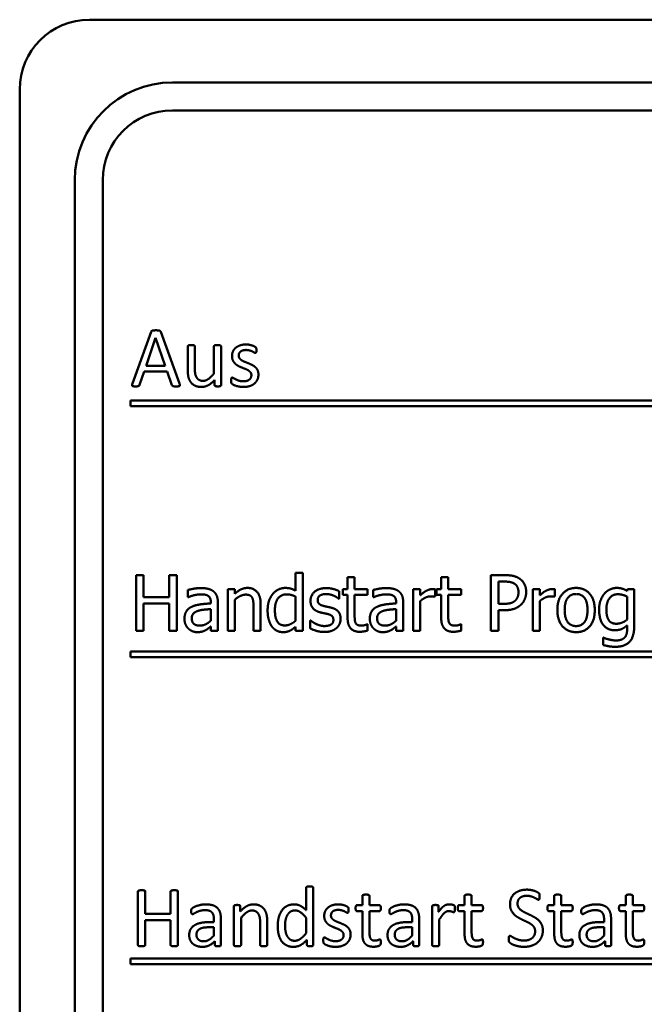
# Model space of a CAD drawing. Extents: x -118729 to -53705, y 33529 to 45095.
# Tile 39 of 83: x -62545 to -62527, y 35908 to 35936. Entities that reach past the tile are written whole.
import ezdxf

# ---------------------------------------------------------------- set-up
doc = ezdxf.new("R2010")
doc.units = 0
doc.header["$LTSCALE"] = 10
doc.header["$MEASUREMENT"] = 0
doc.layers.add('Sichtbare Kanten(DIN)', color=7, linetype='CONTINUOUS', lineweight=50)

msp = doc.modelspace()

# ---------------------------------------------------------------- linework, layer by layer
at = {"layer": 'Sichtbare Kanten(DIN)'}
for p, q in [((-62542.658, 35936.253), (-62323.458, 35936.253)), ((-62462.158, 35934.453), (-62540.278, 35934.453)), ((-62544.658, 35884.653), (-62544.658, 35934.253)), ((-62540.278, 35933.653), (-62462.158, 35933.653)), ((-62543.078, 35931.653), (-62543.078, 35886.853)), ((-62542.278, 35886.853), (-62542.278, 35931.653)), ((-62540.89, 35927.3), (-62541.424, 35925.821)), ((-62540.074, 35925.82), (-62540.609, 35927.3)), ((-62541.035, 35926.33), (-62540.76, 35927.125)), ((-62540.76, 35927.125), (-62540.759, 35927.125)), ((-62540.759, 35927.125), (-62540.481, 35926.33)), ((-62539.838, 35926.883), (-62539.838, 35926.21)), ((-62539.634, 35926.237), (-62539.634, 35926.883)), ((-62539.087, 35926.883), (-62539.087, 35926.108)), ((-62538.882, 35925.775), (-62538.882, 35926.883)), ((-62541.219, 35925.781), (-62541.088, 35926.162)), ((-62541.088, 35926.162), (-62540.425, 35926.162)), ((-62540.481, 35926.33), (-62541.035, 35926.33)), ((-62540.425, 35926.162), (-62540.29, 35925.775)), ((-62539.067, 35925.922), (-62539.067, 35925.775)), ((-62541.478, 35925.333), (-62541.478, 35925.173)), ((-62511.09, 35925.333), (-62541.478, 35925.333)), ((-62541.478, 35925.173), (-62511.09, 35925.173)), ((-62541.316, 35920.324), (-62541.316, 35918.724)), ((-62541.104, 35920.324), (-62541.316, 35920.324)), ((-62541.104, 35919.696), (-62541.104, 35920.324)), ((-62540.367, 35920.324), (-62540.367, 35919.696)), ((-62540.155, 35920.324), (-62540.367, 35920.324)), ((-62540.155, 35918.724), (-62540.155, 35920.324)), ((-62536.743, 35920.395), (-62536.743, 35919.876)), ((-62536.541, 35920.395), (-62536.743, 35920.395)), ((-62536.541, 35918.724), (-62536.541, 35920.395)), ((-62535.253, 35920.269), (-62535.253, 35919.924)), ((-62535.051, 35920.269), (-62535.253, 35920.269)), ((-62535.051, 35919.924), (-62535.051, 35920.269)), ((-62532.568, 35920.269), (-62532.568, 35919.924)), ((-62532.366, 35920.269), (-62532.568, 35920.269)), ((-62532.366, 35919.924), (-62532.366, 35920.269)), ((-62531.142, 35920.324), (-62531.142, 35918.724)), ((-62530.74, 35920.324), (-62531.142, 35920.324)), ((-62538.691, 35919.924), (-62538.691, 35918.724)), ((-62538.488, 35919.924), (-62538.691, 35919.924)), ((-62538.488, 35919.791), (-62538.488, 35919.924)), ((-62535.39, 35919.924), (-62535.39, 35919.757)), ((-62535.253, 35919.924), (-62535.39, 35919.924)), ((-62534.679, 35919.924), (-62535.051, 35919.924)), ((-62534.679, 35919.757), (-62534.679, 35919.924)), ((-62533.375, 35919.924), (-62533.375, 35918.724)), ((-62533.172, 35919.924), (-62533.375, 35919.924)), ((-62533.172, 35919.746), (-62533.172, 35919.924)), ((-62532.738, 35919.708), (-62532.738, 35919.918)), ((-62532.704, 35919.924), (-62532.704, 35919.757)), ((-62532.568, 35919.924), (-62532.704, 35919.924)), ((-62531.994, 35919.924), (-62532.366, 35919.924)), ((-62531.994, 35919.757), (-62531.994, 35919.924)), ((-62530.929, 35919.502), (-62530.929, 35920.14)), ((-62530.929, 35920.14), (-62530.753, 35920.14)), ((-62529.944, 35919.924), (-62529.944, 35918.724)), ((-62529.742, 35919.924), (-62529.944, 35919.924)), ((-62529.742, 35919.746), (-62529.742, 35919.924)), ((-62529.307, 35919.708), (-62529.307, 35919.918)), ((-62527.224, 35919.924), (-62527.235, 35919.874)), ((-62527.033, 35919.924), (-62527.224, 35919.924)), ((-62527.033, 35918.861), (-62527.033, 35919.924)), ((-62540.367, 35919.696), (-62541.104, 35919.696)), ((-62539.834, 35919.899), (-62539.834, 35919.692)), ((-62539.834, 35919.692), (-62539.823, 35919.692)), ((-62538.488, 35918.724), (-62538.488, 35919.621)), ((-62536.743, 35919.709), (-62536.743, 35919.016)), ((-62535.509, 35919.65), (-62535.499, 35919.65)), ((-62535.499, 35919.65), (-62535.499, 35919.866)), ((-62535.39, 35919.757), (-62535.253, 35919.757)), ((-62535.253, 35919.757), (-62535.253, 35919.092)), ((-62535.051, 35919.757), (-62534.679, 35919.757)), ((-62535.051, 35919.185), (-62535.051, 35919.757)), ((-62534.518, 35919.899), (-62534.518, 35919.692)), ((-62534.518, 35919.692), (-62534.507, 35919.692)), ((-62532.748, 35919.708), (-62532.738, 35919.708)), ((-62532.704, 35919.757), (-62532.568, 35919.757)), ((-62532.568, 35919.757), (-62532.568, 35919.092)), ((-62532.366, 35919.757), (-62531.994, 35919.757)), ((-62532.366, 35919.185), (-62532.366, 35919.757)), ((-62529.318, 35919.708), (-62529.307, 35919.708)), ((-62527.235, 35919.709), (-62527.235, 35919.049)), ((-62541.104, 35919.507), (-62540.367, 35919.507)), ((-62541.104, 35918.724), (-62541.104, 35919.507)), ((-62540.367, 35919.507), (-62540.367, 35918.724)), ((-62539.177, 35919.552), (-62539.177, 35919.513)), ((-62539.177, 35919.353), (-62539.177, 35919.019)), ((-62538.975, 35918.724), (-62538.975, 35919.545)), ((-62537.95, 35919.408), (-62537.95, 35918.724)), ((-62537.748, 35918.724), (-62537.748, 35919.503)), ((-62533.861, 35919.552), (-62533.861, 35919.513)), ((-62533.861, 35919.353), (-62533.861, 35919.019)), ((-62533.659, 35918.724), (-62533.659, 35919.545)), ((-62533.172, 35918.724), (-62533.172, 35919.576)), ((-62530.784, 35919.502), (-62530.929, 35919.502)), ((-62529.742, 35918.724), (-62529.742, 35919.576)), ((-62530.929, 35919.32), (-62530.749, 35919.32)), ((-62530.929, 35918.724), (-62530.929, 35919.32)), ((-62539.177, 35918.851), (-62539.177, 35918.724)), ((-62536.743, 35918.846), (-62536.743, 35918.724)), ((-62536.322, 35919.023), (-62536.322, 35918.796)), ((-62536.311, 35919.023), (-62536.322, 35919.023)), ((-62534.679, 35918.916), (-62534.691, 35918.916)), ((-62534.679, 35918.734), (-62534.679, 35918.916)), ((-62533.861, 35918.851), (-62533.861, 35918.724)), ((-62531.994, 35918.916), (-62532.005, 35918.916)), ((-62531.994, 35918.734), (-62531.994, 35918.916)), ((-62527.235, 35918.883), (-62527.235, 35918.778)), ((-62541.316, 35918.724), (-62541.104, 35918.724)), ((-62540.367, 35918.724), (-62540.155, 35918.724)), ((-62539.177, 35918.724), (-62538.975, 35918.724)), ((-62538.691, 35918.724), (-62538.488, 35918.724)), ((-62537.95, 35918.724), (-62537.748, 35918.724)), ((-62536.743, 35918.724), (-62536.541, 35918.724)), ((-62533.861, 35918.724), (-62533.659, 35918.724)), ((-62533.375, 35918.724), (-62533.172, 35918.724)), ((-62531.142, 35918.724), (-62530.929, 35918.724)), ((-62529.944, 35918.724), (-62529.742, 35918.724)), ((-62527.924, 35918.532), (-62527.924, 35918.322)), ((-62527.913, 35918.532), (-62527.924, 35918.532)), ((-62541.478, 35918.133), (-62541.478, 35917.973)), ((-62517.832, 35918.133), (-62541.478, 35918.133)), ((-62541.478, 35917.973), (-62517.832, 35917.973)), ((-62541.267, 35911.251), (-62541.267, 35909.721)), ((-62541.055, 35910.614), (-62541.055, 35911.251)), ((-62540.329, 35911.251), (-62540.329, 35910.614)), ((-62540.119, 35909.721), (-62540.119, 35911.251)), ((-62536.443, 35911.36), (-62536.443, 35910.716)), ((-62536.238, 35909.72), (-62536.238, 35911.36)), ((-62534.829, 35911.124), (-62534.829, 35910.86)), ((-62534.626, 35910.86), (-62534.626, 35911.124)), ((-62531.898, 35911.124), (-62531.898, 35910.86)), ((-62531.695, 35910.86), (-62531.695, 35911.124)), ((-62529.326, 35911.124), (-62529.326, 35910.86)), ((-62529.123, 35910.86), (-62529.123, 35911.124)), ((-62527.274, 35911.124), (-62527.274, 35910.86)), ((-62527.071, 35910.86), (-62527.071, 35911.124)), ((-62540.329, 35910.614), (-62541.055, 35910.614)), ((-62538.513, 35910.829), (-62538.513, 35909.72)), ((-62538.33, 35910.681), (-62538.33, 35910.829)), ((-62534.984, 35910.692), (-62534.829, 35910.692)), ((-62534.829, 35910.86), (-62534.982, 35910.86)), ((-62534.829, 35910.692), (-62534.829, 35910.044)), ((-62534.341, 35910.86), (-62534.626, 35910.86)), ((-62534.626, 35910.692), (-62534.341, 35910.692)), ((-62534.626, 35910.074), (-62534.626, 35910.692)), ((-62532.825, 35910.829), (-62532.825, 35909.72)), ((-62532.642, 35910.666), (-62532.642, 35910.829)), ((-62532.053, 35910.692), (-62531.898, 35910.692)), ((-62531.898, 35910.86), (-62532.051, 35910.86)), ((-62531.898, 35910.692), (-62531.898, 35910.044)), ((-62531.41, 35910.86), (-62531.695, 35910.86)), ((-62531.695, 35910.692), (-62531.41, 35910.692)), ((-62531.695, 35910.074), (-62531.695, 35910.692)), ((-62529.481, 35910.692), (-62529.326, 35910.692)), ((-62529.326, 35910.86), (-62529.479, 35910.86)), ((-62529.326, 35910.692), (-62529.326, 35910.044)), ((-62528.838, 35910.86), (-62529.123, 35910.86)), ((-62529.123, 35910.692), (-62528.838, 35910.692)), ((-62529.123, 35910.074), (-62529.123, 35910.692)), ((-62527.428, 35910.692), (-62527.274, 35910.692)), ((-62527.274, 35910.86), (-62527.427, 35910.86)), ((-62527.274, 35910.692), (-62527.274, 35910.044)), ((-62526.785, 35910.86), (-62527.071, 35910.86)), ((-62527.071, 35910.692), (-62526.785, 35910.692)), ((-62527.071, 35910.074), (-62527.071, 35910.692)), ((-62541.055, 35910.429), (-62540.329, 35910.429)), ((-62541.055, 35909.721), (-62541.055, 35910.429)), ((-62540.329, 35910.429), (-62540.329, 35909.721)), ((-62539.088, 35910.373), (-62539.241, 35910.373)), ((-62539.088, 35910.459), (-62539.088, 35910.373)), ((-62538.887, 35909.72), (-62538.887, 35910.466)), ((-62538.31, 35909.72), (-62538.31, 35910.495)), ((-62537.762, 35910.37), (-62537.762, 35909.72)), ((-62537.559, 35909.72), (-62537.559, 35910.396)), ((-62536.443, 35910.5), (-62536.443, 35910.056)), ((-62533.4, 35910.373), (-62533.554, 35910.373)), ((-62533.4, 35910.459), (-62533.4, 35910.373)), ((-62533.199, 35909.72), (-62533.199, 35910.466)), ((-62532.622, 35909.72), (-62532.622, 35910.448)), ((-62527.897, 35910.373), (-62528.05, 35910.373)), ((-62527.897, 35910.459), (-62527.897, 35910.373)), ((-62527.696, 35909.72), (-62527.696, 35910.466)), ((-62539.262, 35910.226), (-62539.088, 35910.226)), ((-62539.088, 35910.226), (-62539.088, 35909.99)), ((-62533.575, 35910.226), (-62533.4, 35910.226)), ((-62533.4, 35910.226), (-62533.4, 35909.99)), ((-62528.071, 35910.226), (-62527.897, 35910.226)), ((-62527.897, 35910.226), (-62527.897, 35909.99)), ((-62539.061, 35909.829), (-62539.061, 35909.72)), ((-62536.419, 35909.867), (-62536.419, 35909.72)), ((-62533.373, 35909.829), (-62533.373, 35909.72)), ((-62527.87, 35909.829), (-62527.87, 35909.72)), ((-62541.478, 35909.333), (-62541.478, 35909.173)), ((-62520.018, 35909.333), (-62541.478, 35909.333)), ((-62541.478, 35909.173), (-62520.018, 35909.173))]:
    msp.add_line(p, q, dxfattribs=at)
for centre, radius in [((-62542.658, 35934.253), 2), ((-62540.278, 35931.653), 2.8), ((-62540.278, 35931.653), 2)]:
    msp.add_arc(centre, radius, 90, 180, dxfattribs=at)
for points in [[(-62540.753, 35927.345), (-62540.79, 35927.345), (-62540.838, 35927.342), (-62540.868, 35927.331), (-62540.885, 35927.315), (-62540.89, 35927.3)], [(-62540.609, 35927.3), (-62540.613, 35927.313), (-62540.63, 35927.331), (-62540.663, 35927.342), (-62540.714, 35927.345), (-62540.753, 35927.345)], [(-62539.736, 35926.921), (-62539.766, 35926.921), (-62539.805, 35926.918), (-62539.829, 35926.906), (-62539.838, 35926.892), (-62539.838, 35926.883)], [(-62539.634, 35926.883), (-62539.634, 35926.892), (-62539.644, 35926.906), (-62539.667, 35926.918), (-62539.706, 35926.921), (-62539.736, 35926.921)], [(-62538.985, 35926.921), (-62539.015, 35926.921), (-62539.054, 35926.918), (-62539.078, 35926.906), (-62539.087, 35926.892), (-62539.087, 35926.883)], [(-62538.882, 35926.883), (-62538.882, 35926.892), (-62538.893, 35926.906), (-62538.915, 35926.918), (-62538.954, 35926.921), (-62538.985, 35926.921)], [(-62538.164, 35926.939), (-62538.266, 35926.939), (-62538.417, 35926.885), (-62538.517, 35926.795), (-62538.568, 35926.676), (-62538.568, 35926.61)], [(-62538.375, 35926.62), (-62538.375, 35926.655), (-62538.349, 35926.715), (-62538.298, 35926.757), (-62538.22, 35926.781), (-62538.167, 35926.781)], [(-62538.167, 35926.781), (-62538.11, 35926.781), (-62538.02, 35926.754), (-62537.954, 35926.723), (-62537.912, 35926.696), (-62537.9, 35926.696)], [(-62537.868, 35926.777), (-62537.868, 35926.796), (-62537.871, 35926.823), (-62537.876, 35926.841), (-62537.885, 35926.856), (-62537.91, 35926.876), (-62537.96, 35926.901), (-62538.032, 35926.924), (-62538.121, 35926.939), (-62538.164, 35926.939)], [(-62537.9, 35926.696), (-62537.892, 35926.696), (-62537.88, 35926.705), (-62537.871, 35926.724), (-62537.868, 35926.756), (-62537.868, 35926.777)], [(-62538.568, 35926.61), (-62538.568, 35926.536), (-62538.52, 35926.43), (-62538.442, 35926.353), (-62538.342, 35926.3), (-62538.238, 35926.258), (-62538.139, 35926.221), (-62538.061, 35926.171), (-62538.013, 35926.107), (-62538.013, 35926.06)], [(-62537.811, 35926.077), (-62537.811, 35926.149), (-62537.859, 35926.251), (-62537.939, 35926.326), (-62538.041, 35926.377), (-62538.145, 35926.419), (-62538.247, 35926.458), (-62538.325, 35926.508), (-62538.375, 35926.572), (-62538.375, 35926.62)], [(-62539.838, 35926.21), (-62539.838, 35926.09), (-62539.797, 35925.922), (-62539.704, 35925.794), (-62539.552, 35925.721), (-62539.441, 35925.721)], [(-62539.399, 35925.895), (-62539.459, 35925.895), (-62539.548, 35925.94), (-62539.605, 35926.023), (-62539.634, 35926.14), (-62539.634, 35926.237)], [(-62539.441, 35925.721), (-62539.347, 35925.721), (-62539.162, 35925.817), (-62539.067, 35925.922)], [(-62539.087, 35926.108), (-62539.172, 35926.003), (-62539.323, 35925.895), (-62539.399, 35925.895)], [(-62538.561, 35925.989), (-62538.57, 35925.989), (-62538.583, 35925.98), (-62538.591, 35925.961), (-62538.595, 35925.929), (-62538.595, 35925.905)], [(-62538.595, 35925.905), (-62538.595, 35925.868), (-62538.583, 35925.823), (-62538.556, 35925.799), (-62538.496, 35925.767), (-62538.412, 35925.739), (-62538.305, 35925.721), (-62538.245, 35925.721)], [(-62538.242, 35925.883), (-62538.311, 35925.883), (-62538.417, 35925.916), (-62538.495, 35925.956), (-62538.547, 35925.989), (-62538.561, 35925.989)], [(-62538.245, 35925.721), (-62538.149, 35925.721), (-62537.99, 35925.767), (-62537.874, 35925.859), (-62537.811, 35925.991), (-62537.811, 35926.077)], [(-62538.013, 35926.06), (-62538.013, 35926.015), (-62538.046, 35925.949), (-62538.107, 35925.905), (-62538.191, 35925.883), (-62538.242, 35925.883)], [(-62541.424, 35925.821), (-62541.433, 35925.794), (-62541.435, 35925.761), (-62541.417, 35925.743), (-62541.372, 35925.737), (-62541.336, 35925.737)], [(-62541.336, 35925.737), (-62541.301, 35925.737), (-62541.258, 35925.742), (-62541.235, 35925.754), (-62541.223, 35925.769), (-62541.219, 35925.781)], [(-62540.29, 35925.775), (-62540.284, 35925.764), (-62540.274, 35925.749), (-62540.25, 35925.74), (-62540.204, 35925.737), (-62540.167, 35925.737)], [(-62540.167, 35925.737), (-62540.128, 35925.737), (-62540.083, 35925.742), (-62540.063, 35925.76), (-62540.065, 35925.793), (-62540.074, 35925.82)], [(-62539.067, 35925.775), (-62539.067, 35925.766), (-62539.06, 35925.752), (-62539.039, 35925.742), (-62539.003, 35925.737), (-62538.974, 35925.737)], [(-62538.974, 35925.737), (-62538.948, 35925.737), (-62538.912, 35925.742), (-62538.891, 35925.752), (-62538.882, 35925.766), (-62538.882, 35925.775)], [(-62530.321, 35920.224), (-62530.398, 35920.277), (-62530.597, 35920.324), (-62530.74, 35920.324)], [(-62530.131, 35919.841), (-62530.131, 35919.975), (-62530.232, 35920.163), (-62530.321, 35920.224)], [(-62539.467, 35919.953), (-62539.57, 35919.953), (-62539.779, 35919.914), (-62539.834, 35919.899)], [(-62539.106, 35919.864), (-62539.173, 35919.914), (-62539.343, 35919.953), (-62539.467, 35919.953)], [(-62538.124, 35919.958), (-62538.223, 35919.958), (-62538.398, 35919.873), (-62538.488, 35919.791)], [(-62537.748, 35919.503), (-62537.748, 35919.725), (-62537.948, 35919.958), (-62538.124, 35919.958)], [(-62537.04, 35919.958), (-62537.143, 35919.958), (-62537.328, 35919.869), (-62537.394, 35919.791)], [(-62536.743, 35919.876), (-62536.817, 35919.918), (-62536.951, 35919.958), (-62537.04, 35919.958)], [(-62535.869, 35919.953), (-62536.072, 35919.953), (-62536.317, 35919.749), (-62536.317, 35919.586)], [(-62535.499, 35919.866), (-62535.567, 35919.904), (-62535.77, 35919.953), (-62535.869, 35919.953)], [(-62534.151, 35919.953), (-62534.254, 35919.953), (-62534.463, 35919.914), (-62534.518, 35919.899)], [(-62533.79, 35919.864), (-62533.857, 35919.914), (-62534.027, 35919.953), (-62534.151, 35919.953)], [(-62532.82, 35919.924), (-62532.898, 35919.924), (-62533.062, 35919.844), (-62533.172, 35919.746)], [(-62532.738, 35919.918), (-62532.758, 35919.922), (-62532.789, 35919.924), (-62532.82, 35919.924)], [(-62530.753, 35920.14), (-62530.653, 35920.14), (-62530.518, 35920.112), (-62530.468, 35920.079)], [(-62530.468, 35920.079), (-62530.409, 35920.04), (-62530.352, 35919.918), (-62530.352, 35919.835)], [(-62529.389, 35919.924), (-62529.467, 35919.924), (-62529.631, 35919.844), (-62529.742, 35919.746)], [(-62529.307, 35919.918), (-62529.327, 35919.922), (-62529.358, 35919.924), (-62529.389, 35919.924)], [(-62528.699, 35919.958), (-62528.94, 35919.958), (-62529.236, 35919.625), (-62529.236, 35919.324)], [(-62528.164, 35919.324), (-62528.164, 35919.626), (-62528.455, 35919.958), (-62528.699, 35919.958)], [(-62527.534, 35919.958), (-62527.632, 35919.958), (-62527.817, 35919.874), (-62527.885, 35919.797)], [(-62527.235, 35919.874), (-62527.304, 35919.914), (-62527.44, 35919.958), (-62527.534, 35919.958)], [(-62539.823, 35919.692), (-62539.728, 35919.733), (-62539.539, 35919.774), (-62539.469, 35919.774)], [(-62539.469, 35919.774), (-62539.409, 35919.774), (-62539.298, 35919.758), (-62539.259, 35919.734)], [(-62539.259, 35919.734), (-62539.22, 35919.709), (-62539.177, 35919.622), (-62539.177, 35919.552)], [(-62538.975, 35919.545), (-62538.975, 35919.657), (-62539.04, 35919.814), (-62539.106, 35919.864)], [(-62538.488, 35919.621), (-62538.412, 35919.686), (-62538.252, 35919.766), (-62538.177, 35919.766)], [(-62538.177, 35919.766), (-62538.102, 35919.766), (-62538.014, 35919.722), (-62537.989, 35919.677)], [(-62537.989, 35919.677), (-62537.966, 35919.634), (-62537.95, 35919.491), (-62537.95, 35919.408)], [(-62537.394, 35919.791), (-62537.465, 35919.704), (-62537.547, 35919.473), (-62537.547, 35919.315)], [(-62537.338, 35919.319), (-62537.338, 35919.539), (-62537.162, 35919.773), (-62537.006, 35919.773)], [(-62537.006, 35919.773), (-62536.938, 35919.773), (-62536.818, 35919.746), (-62536.743, 35919.709)], [(-62536.111, 35919.615), (-62536.111, 35919.699), (-62535.973, 35919.783), (-62535.873, 35919.783)], [(-62535.873, 35919.783), (-62535.776, 35919.783), (-62535.587, 35919.712), (-62535.509, 35919.65)], [(-62534.507, 35919.692), (-62534.412, 35919.733), (-62534.223, 35919.774), (-62534.153, 35919.774)], [(-62534.153, 35919.774), (-62534.093, 35919.774), (-62533.982, 35919.758), (-62533.943, 35919.734)], [(-62533.943, 35919.734), (-62533.904, 35919.709), (-62533.861, 35919.622), (-62533.861, 35919.552)], [(-62533.659, 35919.545), (-62533.659, 35919.657), (-62533.723, 35919.814), (-62533.79, 35919.864)], [(-62533.172, 35919.576), (-62533.1, 35919.646), (-62532.939, 35919.717), (-62532.857, 35919.717)], [(-62532.857, 35919.717), (-62532.822, 35919.717), (-62532.772, 35919.714), (-62532.748, 35919.708)], [(-62530.352, 35919.835), (-62530.352, 35919.758), (-62530.395, 35919.646), (-62530.443, 35919.598)], [(-62530.271, 35919.486), (-62530.205, 35919.551), (-62530.131, 35919.738), (-62530.131, 35919.841)], [(-62529.742, 35919.576), (-62529.669, 35919.646), (-62529.508, 35919.717), (-62529.427, 35919.717)], [(-62529.427, 35919.717), (-62529.392, 35919.717), (-62529.341, 35919.714), (-62529.318, 35919.708)], [(-62529.027, 35919.324), (-62529.027, 35919.558), (-62528.856, 35919.784), (-62528.699, 35919.784)], [(-62528.699, 35919.784), (-62528.542, 35919.784), (-62528.372, 35919.558), (-62528.372, 35919.324)], [(-62527.885, 35919.797), (-62527.955, 35919.716), (-62528.039, 35919.485), (-62528.039, 35919.336)], [(-62527.83, 35919.34), (-62527.83, 35919.551), (-62527.654, 35919.777), (-62527.501, 35919.777)], [(-62527.501, 35919.777), (-62527.438, 35919.777), (-62527.311, 35919.746), (-62527.235, 35919.709)], [(-62539.712, 35919.423), (-62539.827, 35919.372), (-62539.932, 35919.196), (-62539.932, 35919.071)], [(-62539.177, 35919.513), (-62539.336, 35919.504), (-62539.611, 35919.469), (-62539.712, 35919.423)], [(-62539.537, 35919.303), (-62539.469, 35919.324), (-62539.25, 35919.346), (-62539.177, 35919.353)], [(-62536.317, 35919.586), (-62536.317, 35919.468), (-62536.192, 35919.302), (-62536.055, 35919.262)], [(-62535.938, 35919.441), (-62536.029, 35919.464), (-62536.111, 35919.538), (-62536.111, 35919.615)], [(-62535.722, 35919.392), (-62535.782, 35919.406), (-62535.894, 35919.429), (-62535.938, 35919.441)], [(-62535.454, 35919.07), (-62535.454, 35919.204), (-62535.589, 35919.358), (-62535.722, 35919.392)], [(-62534.396, 35919.423), (-62534.511, 35919.372), (-62534.616, 35919.196), (-62534.616, 35919.071)], [(-62533.861, 35919.513), (-62534.02, 35919.504), (-62534.295, 35919.469), (-62534.396, 35919.423)], [(-62534.221, 35919.303), (-62534.153, 35919.324), (-62533.934, 35919.346), (-62533.861, 35919.353)], [(-62530.443, 35919.598), (-62530.495, 35919.543), (-62530.654, 35919.502), (-62530.784, 35919.502)], [(-62530.749, 35919.32), (-62530.578, 35919.32), (-62530.354, 35919.405), (-62530.271, 35919.486)], [(-62527.546, 35918.931), (-62527.697, 35918.931), (-62527.83, 35919.14), (-62527.83, 35919.34)], [(-62539.932, 35919.071), (-62539.932, 35918.991), (-62539.873, 35918.846), (-62539.825, 35918.796)], [(-62539.723, 35919.086), (-62539.723, 35919.176), (-62539.618, 35919.279), (-62539.537, 35919.303)], [(-62539.495, 35918.877), (-62539.606, 35918.877), (-62539.723, 35918.982), (-62539.723, 35919.086)], [(-62537.547, 35919.315), (-62537.547, 35919.163), (-62537.482, 35918.93), (-62537.424, 35918.851)], [(-62537.054, 35918.882), (-62537.204, 35918.882), (-62537.338, 35919.106), (-62537.338, 35919.319)], [(-62536.055, 35919.262), (-62536.002, 35919.248), (-62535.877, 35919.222), (-62535.838, 35919.213)], [(-62535.838, 35919.213), (-62535.738, 35919.188), (-62535.661, 35919.114), (-62535.661, 35919.043)], [(-62535.575, 35918.804), (-62535.515, 35918.855), (-62535.454, 35918.992), (-62535.454, 35919.07)], [(-62535.253, 35919.092), (-62535.253, 35918.888), (-62535.068, 35918.7), (-62534.903, 35918.7)], [(-62535.023, 35918.952), (-62535.045, 35918.995), (-62535.051, 35919.095), (-62535.051, 35919.185)], [(-62534.616, 35919.071), (-62534.616, 35918.991), (-62534.557, 35918.846), (-62534.509, 35918.796)], [(-62534.407, 35919.086), (-62534.407, 35919.176), (-62534.302, 35919.279), (-62534.221, 35919.303)], [(-62534.179, 35918.877), (-62534.29, 35918.877), (-62534.407, 35918.982), (-62534.407, 35919.086)], [(-62532.568, 35919.092), (-62532.568, 35918.888), (-62532.383, 35918.7), (-62532.218, 35918.7)], [(-62532.337, 35918.952), (-62532.359, 35918.995), (-62532.366, 35919.095), (-62532.366, 35919.185)], [(-62529.236, 35919.324), (-62529.236, 35919.031), (-62528.949, 35918.69), (-62528.699, 35918.69)], [(-62528.699, 35918.864), (-62528.856, 35918.864), (-62529.027, 35919.097), (-62529.027, 35919.324)], [(-62528.372, 35919.324), (-62528.372, 35919.093), (-62528.544, 35918.864), (-62528.699, 35918.864)], [(-62528.699, 35918.69), (-62528.455, 35918.69), (-62528.164, 35919.021), (-62528.164, 35919.324)], [(-62528.039, 35919.336), (-62528.039, 35919.049), (-62527.797, 35918.745), (-62527.592, 35918.745)], [(-62539.825, 35918.796), (-62539.775, 35918.746), (-62539.641, 35918.69), (-62539.567, 35918.69)], [(-62539.177, 35919.019), (-62539.244, 35918.958), (-62539.4, 35918.877), (-62539.495, 35918.877)], [(-62539.323, 35918.748), (-62539.285, 35918.768), (-62539.202, 35918.833), (-62539.177, 35918.851)], [(-62537.424, 35918.851), (-62537.366, 35918.772), (-62537.2, 35918.69), (-62537.101, 35918.69)], [(-62536.743, 35919.016), (-62536.815, 35918.955), (-62536.975, 35918.882), (-62537.054, 35918.882)], [(-62536.905, 35918.733), (-62536.859, 35918.755), (-62536.79, 35918.807), (-62536.743, 35918.846)], [(-62536.322, 35918.796), (-62536.253, 35918.76), (-62536.044, 35918.695), (-62535.924, 35918.695)], [(-62536.157, 35918.926), (-62536.216, 35918.953), (-62536.286, 35919.003), (-62536.311, 35919.023)], [(-62535.916, 35918.865), (-62535.982, 35918.865), (-62536.107, 35918.901), (-62536.157, 35918.926)], [(-62535.924, 35918.695), (-62535.801, 35918.695), (-62535.639, 35918.751), (-62535.575, 35918.804)], [(-62535.732, 35918.905), (-62535.758, 35918.887), (-62535.868, 35918.865), (-62535.916, 35918.865)], [(-62535.661, 35919.043), (-62535.661, 35918.986), (-62535.694, 35918.93), (-62535.732, 35918.905)], [(-62534.853, 35918.877), (-62534.923, 35918.877), (-62535.005, 35918.914), (-62535.023, 35918.952)], [(-62534.691, 35918.916), (-62534.711, 35918.907), (-62534.804, 35918.877), (-62534.853, 35918.877)], [(-62534.509, 35918.796), (-62534.459, 35918.746), (-62534.325, 35918.69), (-62534.251, 35918.69)], [(-62533.861, 35919.019), (-62533.928, 35918.958), (-62534.084, 35918.877), (-62534.179, 35918.877)], [(-62534.007, 35918.748), (-62533.969, 35918.768), (-62533.886, 35918.833), (-62533.861, 35918.851)], [(-62532.168, 35918.877), (-62532.238, 35918.877), (-62532.319, 35918.914), (-62532.337, 35918.952)], [(-62532.005, 35918.916), (-62532.026, 35918.907), (-62532.118, 35918.877), (-62532.168, 35918.877)], [(-62527.592, 35918.745), (-62527.474, 35918.745), (-62527.317, 35918.812), (-62527.235, 35918.883)], [(-62527.572, 35918.27), (-62527.299, 35918.27), (-62527.033, 35918.555), (-62527.033, 35918.861)], [(-62527.235, 35919.049), (-62527.301, 35918.994), (-62527.467, 35918.931), (-62527.546, 35918.931)], [(-62527.235, 35918.778), (-62527.235, 35918.704), (-62527.263, 35918.589), (-62527.298, 35918.545)], [(-62539.567, 35918.69), (-62539.476, 35918.69), (-62539.377, 35918.72), (-62539.323, 35918.748)], [(-62537.101, 35918.69), (-62537.04, 35918.69), (-62536.948, 35918.712), (-62536.905, 35918.733)], [(-62534.903, 35918.7), (-62534.853, 35918.7), (-62534.736, 35918.719), (-62534.679, 35918.734)], [(-62534.251, 35918.69), (-62534.16, 35918.69), (-62534.061, 35918.72), (-62534.007, 35918.748)], [(-62532.218, 35918.7), (-62532.168, 35918.7), (-62532.051, 35918.719), (-62531.994, 35918.734)], [(-62527.763, 35918.483), (-62527.814, 35918.494), (-62527.893, 35918.523), (-62527.913, 35918.532)], [(-62527.298, 35918.545), (-62527.334, 35918.501), (-62527.464, 35918.452), (-62527.557, 35918.452)], [(-62527.924, 35918.322), (-62527.845, 35918.299), (-62527.661, 35918.27), (-62527.572, 35918.27)], [(-62527.557, 35918.452), (-62527.613, 35918.452), (-62527.707, 35918.468), (-62527.763, 35918.483)], [(-62541.16, 35911.29), (-62541.19, 35911.29), (-62541.232, 35911.284), (-62541.256, 35911.275), (-62541.267, 35911.26), (-62541.267, 35911.251)], [(-62541.055, 35911.251), (-62541.055, 35911.26), (-62541.065, 35911.275), (-62541.089, 35911.284), (-62541.13, 35911.29), (-62541.16, 35911.29)], [(-62540.224, 35911.29), (-62540.256, 35911.29), (-62540.295, 35911.284), (-62540.319, 35911.275), (-62540.329, 35911.26), (-62540.329, 35911.251)], [(-62540.119, 35911.251), (-62540.119, 35911.26), (-62540.129, 35911.275), (-62540.153, 35911.284), (-62540.194, 35911.29), (-62540.224, 35911.29)], [(-62536.342, 35911.399), (-62536.37, 35911.399), (-62536.41, 35911.393), (-62536.434, 35911.384), (-62536.443, 35911.369), (-62536.443, 35911.36)], [(-62536.238, 35911.36), (-62536.238, 35911.369), (-62536.249, 35911.384), (-62536.271, 35911.393), (-62536.31, 35911.399), (-62536.342, 35911.399)], [(-62534.728, 35911.164), (-62534.758, 35911.164), (-62534.797, 35911.159), (-62534.82, 35911.147), (-62534.829, 35911.132), (-62534.829, 35911.124)], [(-62534.626, 35911.124), (-62534.626, 35911.132), (-62534.637, 35911.147), (-62534.658, 35911.159), (-62534.697, 35911.164), (-62534.728, 35911.164)], [(-62531.797, 35911.164), (-62531.827, 35911.164), (-62531.866, 35911.159), (-62531.889, 35911.147), (-62531.898, 35911.132), (-62531.898, 35911.124)], [(-62531.695, 35911.124), (-62531.695, 35911.132), (-62531.706, 35911.147), (-62531.727, 35911.159), (-62531.766, 35911.164), (-62531.797, 35911.164)], [(-62530.11, 35911.306), (-62530.214, 35911.306), (-62530.393, 35911.251), (-62530.522, 35911.146), (-62530.594, 35910.988), (-62530.594, 35910.889)], [(-62529.744, 35911.109), (-62529.744, 35911.132), (-62529.747, 35911.162), (-62529.751, 35911.183), (-62529.759, 35911.197), (-62529.781, 35911.219), (-62529.856, 35911.258), (-62529.951, 35911.288), (-62530.058, 35911.306), (-62530.11, 35911.306)], [(-62529.225, 35911.164), (-62529.255, 35911.164), (-62529.294, 35911.159), (-62529.317, 35911.147), (-62529.326, 35911.132), (-62529.326, 35911.124)], [(-62529.123, 35911.124), (-62529.123, 35911.132), (-62529.134, 35911.147), (-62529.155, 35911.159), (-62529.194, 35911.164), (-62529.225, 35911.164)], [(-62527.173, 35911.164), (-62527.203, 35911.164), (-62527.242, 35911.159), (-62527.265, 35911.147), (-62527.274, 35911.132), (-62527.274, 35911.124)], [(-62527.071, 35911.124), (-62527.071, 35911.132), (-62527.081, 35911.147), (-62527.102, 35911.159), (-62527.142, 35911.164), (-62527.173, 35911.164)], [(-62539.324, 35910.884), (-62539.387, 35910.884), (-62539.513, 35910.86), (-62539.619, 35910.826), (-62539.7, 35910.782), (-62539.733, 35910.75), (-62539.742, 35910.714), (-62539.742, 35910.683)], [(-62538.887, 35910.466), (-62538.887, 35910.57), (-62538.933, 35910.725), (-62539.037, 35910.83), (-62539.204, 35910.884), (-62539.324, 35910.884)], [(-62537.955, 35910.884), (-62538.05, 35910.884), (-62538.236, 35910.786), (-62538.33, 35910.681)], [(-62537.559, 35910.396), (-62537.559, 35910.515), (-62537.599, 35910.683), (-62537.693, 35910.809), (-62537.844, 35910.884), (-62537.955, 35910.884)], [(-62536.779, 35910.884), (-62536.896, 35910.884), (-62537.075, 35910.797), (-62537.195, 35910.635), (-62537.257, 35910.403), (-62537.257, 35910.261)], [(-62536.443, 35910.716), (-62536.521, 35910.798), (-62536.683, 35910.884), (-62536.779, 35910.884)], [(-62535.52, 35910.884), (-62535.622, 35910.884), (-62535.773, 35910.83), (-62535.873, 35910.74), (-62535.924, 35910.621), (-62535.924, 35910.555)], [(-62535.224, 35910.722), (-62535.224, 35910.741), (-62535.227, 35910.768), (-62535.232, 35910.786), (-62535.241, 35910.801), (-62535.266, 35910.821), (-62535.316, 35910.847), (-62535.388, 35910.869), (-62535.477, 35910.884), (-62535.52, 35910.884)], [(-62533.636, 35910.884), (-62533.699, 35910.884), (-62533.825, 35910.86), (-62533.931, 35910.826), (-62534.012, 35910.782), (-62534.045, 35910.75), (-62534.054, 35910.714), (-62534.054, 35910.683)], [(-62533.199, 35910.466), (-62533.199, 35910.57), (-62533.246, 35910.725), (-62533.349, 35910.83), (-62533.516, 35910.884), (-62533.636, 35910.884)], [(-62532.338, 35910.884), (-62532.374, 35910.884), (-62532.445, 35910.866), (-62532.515, 35910.818), (-62532.597, 35910.734), (-62532.642, 35910.666)], [(-62532.177, 35910.756), (-62532.177, 35910.785), (-62532.179, 35910.818), (-62532.182, 35910.835), (-62532.188, 35910.847), (-62532.201, 35910.859), (-62532.237, 35910.871), (-62532.283, 35910.881), (-62532.323, 35910.884), (-62532.338, 35910.884)], [(-62530.594, 35910.889), (-62530.594, 35910.791), (-62530.531, 35910.653), (-62530.43, 35910.549), (-62530.302, 35910.472), (-62530.166, 35910.409), (-62530.037, 35910.349), (-62529.936, 35910.277), (-62529.874, 35910.181), (-62529.874, 35910.113)], [(-62530.379, 35910.908), (-62530.379, 35910.955), (-62530.348, 35911.036), (-62530.283, 35911.094), (-62530.184, 35911.13), (-62530.118, 35911.13)], [(-62529.653, 35910.136), (-62529.653, 35910.231), (-62529.717, 35910.37), (-62529.819, 35910.472), (-62529.949, 35910.548), (-62530.085, 35910.611), (-62530.215, 35910.672), (-62530.317, 35910.746), (-62530.379, 35910.842), (-62530.379, 35910.908)], [(-62530.118, 35911.13), (-62530.047, 35911.13), (-62529.931, 35911.094), (-62529.849, 35911.052), (-62529.79, 35911.018), (-62529.777, 35911.018)], [(-62529.777, 35911.018), (-62529.768, 35911.018), (-62529.754, 35911.028), (-62529.747, 35911.052), (-62529.744, 35911.087), (-62529.744, 35911.109)], [(-62528.133, 35910.884), (-62528.196, 35910.884), (-62528.322, 35910.86), (-62528.428, 35910.826), (-62528.509, 35910.782), (-62528.542, 35910.75), (-62528.551, 35910.714), (-62528.551, 35910.683)], [(-62527.696, 35910.466), (-62527.696, 35910.57), (-62527.742, 35910.725), (-62527.846, 35910.83), (-62528.013, 35910.884), (-62528.133, 35910.884)], [(-62539.742, 35910.683), (-62539.742, 35910.665), (-62539.737, 35910.635), (-62539.725, 35910.615), (-62539.712, 35910.605), (-62539.701, 35910.605)], [(-62539.701, 35910.605), (-62539.686, 35910.605), (-62539.626, 35910.641), (-62539.536, 35910.683), (-62539.417, 35910.719), (-62539.342, 35910.719)], [(-62539.342, 35910.719), (-62539.271, 35910.719), (-62539.175, 35910.686), (-62539.115, 35910.621), (-62539.088, 35910.524), (-62539.088, 35910.459)], [(-62538.421, 35910.866), (-62538.448, 35910.866), (-62538.483, 35910.863), (-62538.505, 35910.851), (-62538.513, 35910.838), (-62538.513, 35910.829)], [(-62538.33, 35910.829), (-62538.33, 35910.838), (-62538.339, 35910.851), (-62538.358, 35910.863), (-62538.394, 35910.866), (-62538.421, 35910.866)], [(-62538.31, 35910.495), (-62538.226, 35910.6), (-62538.074, 35910.708), (-62537.997, 35910.708)], [(-62537.997, 35910.708), (-62537.937, 35910.708), (-62537.847, 35910.663), (-62537.792, 35910.581), (-62537.762, 35910.465), (-62537.762, 35910.37)], [(-62537.047, 35910.283), (-62537.047, 35910.363), (-62537.016, 35910.515), (-62536.947, 35910.636), (-62536.839, 35910.71), (-62536.763, 35910.71)], [(-62536.763, 35910.71), (-62536.678, 35910.71), (-62536.525, 35910.602), (-62536.443, 35910.5)], [(-62535.73, 35910.566), (-62535.73, 35910.6), (-62535.705, 35910.66), (-62535.654, 35910.702), (-62535.576, 35910.726), (-62535.523, 35910.726)], [(-62535.523, 35910.726), (-62535.466, 35910.726), (-62535.376, 35910.699), (-62535.31, 35910.668), (-62535.268, 35910.641), (-62535.256, 35910.641)], [(-62535.256, 35910.641), (-62535.248, 35910.641), (-62535.236, 35910.65), (-62535.227, 35910.669), (-62535.224, 35910.701), (-62535.224, 35910.722)], [(-62534.982, 35910.86), (-62534.993, 35910.86), (-62535.008, 35910.851), (-62535.018, 35910.83), (-62535.024, 35910.798), (-62535.024, 35910.776)], [(-62535.024, 35910.776), (-62535.024, 35910.731), (-62535.002, 35910.692), (-62534.984, 35910.692)], [(-62534.3, 35910.776), (-62534.3, 35910.798), (-62534.305, 35910.83), (-62534.317, 35910.851), (-62534.332, 35910.86), (-62534.341, 35910.86)], [(-62534.341, 35910.692), (-62534.323, 35910.692), (-62534.3, 35910.731), (-62534.3, 35910.776)], [(-62534.054, 35910.683), (-62534.054, 35910.665), (-62534.049, 35910.635), (-62534.037, 35910.615), (-62534.024, 35910.605), (-62534.013, 35910.605)], [(-62534.013, 35910.605), (-62533.998, 35910.605), (-62533.938, 35910.641), (-62533.848, 35910.683), (-62533.729, 35910.719), (-62533.654, 35910.719)], [(-62533.654, 35910.719), (-62533.584, 35910.719), (-62533.487, 35910.686), (-62533.427, 35910.621), (-62533.4, 35910.524), (-62533.4, 35910.459)], [(-62532.733, 35910.866), (-62532.76, 35910.866), (-62532.795, 35910.863), (-62532.817, 35910.851), (-62532.825, 35910.838), (-62532.825, 35910.829)], [(-62532.642, 35910.829), (-62532.642, 35910.838), (-62532.651, 35910.851), (-62532.67, 35910.863), (-62532.706, 35910.866), (-62532.733, 35910.866)], [(-62532.622, 35910.448), (-62532.579, 35910.516), (-62532.508, 35910.611), (-62532.442, 35910.668), (-62532.383, 35910.692), (-62532.352, 35910.692)], [(-62532.352, 35910.692), (-62532.326, 35910.692), (-62532.283, 35910.681), (-62532.247, 35910.671), (-62532.218, 35910.66), (-62532.207, 35910.66)], [(-62532.207, 35910.66), (-62532.198, 35910.66), (-62532.188, 35910.671), (-62532.18, 35910.692), (-62532.177, 35910.729), (-62532.177, 35910.756)], [(-62532.051, 35910.86), (-62532.062, 35910.86), (-62532.077, 35910.851), (-62532.087, 35910.83), (-62532.093, 35910.798), (-62532.093, 35910.776)], [(-62532.093, 35910.776), (-62532.093, 35910.731), (-62532.071, 35910.692), (-62532.053, 35910.692)], [(-62531.369, 35910.776), (-62531.369, 35910.798), (-62531.374, 35910.83), (-62531.386, 35910.851), (-62531.401, 35910.86), (-62531.41, 35910.86)], [(-62531.41, 35910.692), (-62531.392, 35910.692), (-62531.369, 35910.731), (-62531.369, 35910.776)], [(-62529.479, 35910.86), (-62529.49, 35910.86), (-62529.505, 35910.851), (-62529.515, 35910.83), (-62529.521, 35910.798), (-62529.521, 35910.776)], [(-62529.521, 35910.776), (-62529.521, 35910.731), (-62529.499, 35910.692), (-62529.481, 35910.692)], [(-62528.797, 35910.776), (-62528.797, 35910.798), (-62528.802, 35910.83), (-62528.814, 35910.851), (-62528.829, 35910.86), (-62528.838, 35910.86)], [(-62528.838, 35910.692), (-62528.82, 35910.692), (-62528.797, 35910.731), (-62528.797, 35910.776)], [(-62528.551, 35910.683), (-62528.551, 35910.665), (-62528.546, 35910.635), (-62528.534, 35910.615), (-62528.521, 35910.605), (-62528.51, 35910.605)], [(-62528.51, 35910.605), (-62528.495, 35910.605), (-62528.435, 35910.641), (-62528.345, 35910.683), (-62528.226, 35910.719), (-62528.151, 35910.719)], [(-62528.151, 35910.719), (-62528.08, 35910.719), (-62527.984, 35910.686), (-62527.924, 35910.621), (-62527.897, 35910.524), (-62527.897, 35910.459)], [(-62527.427, 35910.86), (-62527.437, 35910.86), (-62527.453, 35910.851), (-62527.463, 35910.83), (-62527.469, 35910.798), (-62527.469, 35910.776)], [(-62527.469, 35910.776), (-62527.469, 35910.731), (-62527.447, 35910.692), (-62527.428, 35910.692)], [(-62526.745, 35910.776), (-62526.745, 35910.798), (-62526.749, 35910.83), (-62526.761, 35910.851), (-62526.776, 35910.86), (-62526.785, 35910.86)], [(-62526.785, 35910.692), (-62526.767, 35910.692), (-62526.745, 35910.731), (-62526.745, 35910.776)], [(-62539.241, 35910.373), (-62539.371, 35910.373), (-62539.576, 35910.328), (-62539.719, 35910.237), (-62539.796, 35910.098), (-62539.796, 35910.004)], [(-62535.924, 35910.555), (-62535.924, 35910.481), (-62535.876, 35910.375), (-62535.798, 35910.298), (-62535.697, 35910.246), (-62535.594, 35910.204), (-62535.495, 35910.166), (-62535.416, 35910.116), (-62535.368, 35910.052), (-62535.368, 35910.005)], [(-62535.167, 35910.022), (-62535.167, 35910.094), (-62535.215, 35910.196), (-62535.295, 35910.271), (-62535.397, 35910.322), (-62535.501, 35910.364), (-62535.603, 35910.403), (-62535.681, 35910.453), (-62535.73, 35910.518), (-62535.73, 35910.566)], [(-62533.554, 35910.373), (-62533.683, 35910.373), (-62533.889, 35910.328), (-62534.031, 35910.237), (-62534.108, 35910.098), (-62534.108, 35910.004)], [(-62528.05, 35910.373), (-62528.18, 35910.373), (-62528.385, 35910.328), (-62528.528, 35910.237), (-62528.605, 35910.098), (-62528.605, 35910.004)], [(-62539.588, 35910.014), (-62539.588, 35910.064), (-62539.551, 35910.142), (-62539.468, 35910.198), (-62539.345, 35910.226), (-62539.262, 35910.226)], [(-62537.257, 35910.261), (-62537.257, 35910.14), (-62537.207, 35909.923), (-62537.101, 35909.76), (-62536.928, 35909.666), (-62536.806, 35909.666)], [(-62536.772, 35909.84), (-62536.851, 35909.84), (-62536.956, 35909.915), (-62537.021, 35910.04), (-62537.047, 35910.199), (-62537.047, 35910.283)], [(-62536.443, 35910.056), (-62536.491, 35909.996), (-62536.576, 35909.914), (-62536.656, 35909.863), (-62536.731, 35909.84), (-62536.772, 35909.84)], [(-62535.601, 35909.666), (-62535.505, 35909.666), (-62535.346, 35909.712), (-62535.23, 35909.804), (-62535.167, 35909.936), (-62535.167, 35910.022)], [(-62534.829, 35910.044), (-62534.829, 35909.948), (-62534.793, 35909.807), (-62534.715, 35909.714), (-62534.592, 35909.669), (-62534.505, 35909.669)], [(-62534.47, 35909.843), (-62534.559, 35909.843), (-62534.626, 35909.96), (-62534.626, 35910.074)], [(-62533.901, 35910.014), (-62533.901, 35910.064), (-62533.863, 35910.142), (-62533.78, 35910.198), (-62533.657, 35910.226), (-62533.575, 35910.226)], [(-62531.898, 35910.044), (-62531.898, 35909.948), (-62531.862, 35909.807), (-62531.784, 35909.714), (-62531.661, 35909.669), (-62531.573, 35909.669)], [(-62531.539, 35909.843), (-62531.628, 35909.843), (-62531.695, 35909.96), (-62531.695, 35910.074)], [(-62530.194, 35909.666), (-62530.08, 35909.666), (-62529.882, 35909.727), (-62529.736, 35909.849), (-62529.653, 35910.025), (-62529.653, 35910.136)], [(-62529.874, 35910.113), (-62529.874, 35910.05), (-62529.919, 35909.951), (-62530, 35909.884), (-62530.116, 35909.846), (-62530.185, 35909.846)], [(-62529.326, 35910.044), (-62529.326, 35909.948), (-62529.29, 35909.807), (-62529.212, 35909.714), (-62529.089, 35909.669), (-62529.001, 35909.669)], [(-62528.967, 35909.843), (-62529.056, 35909.843), (-62529.123, 35909.96), (-62529.123, 35910.074)], [(-62528.397, 35910.014), (-62528.397, 35910.064), (-62528.36, 35910.142), (-62528.277, 35910.198), (-62528.154, 35910.226), (-62528.071, 35910.226)], [(-62527.274, 35910.044), (-62527.274, 35909.948), (-62527.238, 35909.807), (-62527.16, 35909.714), (-62527.036, 35909.669), (-62526.949, 35909.669)], [(-62526.915, 35909.843), (-62527.003, 35909.843), (-62527.071, 35909.96), (-62527.071, 35910.074)], [(-62539.796, 35910.004), (-62539.796, 35909.924), (-62539.74, 35909.798), (-62539.641, 35909.711), (-62539.5, 35909.666), (-62539.411, 35909.666)], [(-62539.38, 35909.825), (-62539.479, 35909.825), (-62539.588, 35909.927), (-62539.588, 35910.014)], [(-62539.411, 35909.666), (-62539.312, 35909.666), (-62539.133, 35909.753), (-62539.061, 35909.829)], [(-62539.088, 35909.99), (-62539.163, 35909.906), (-62539.3, 35909.825), (-62539.38, 35909.825)], [(-62536.806, 35909.666), (-62536.695, 35909.666), (-62536.507, 35909.772), (-62536.419, 35909.867)], [(-62535.917, 35909.935), (-62535.926, 35909.935), (-62535.939, 35909.926), (-62535.947, 35909.906), (-62535.951, 35909.875), (-62535.951, 35909.85)], [(-62535.951, 35909.85), (-62535.951, 35909.813), (-62535.939, 35909.768), (-62535.912, 35909.744), (-62535.852, 35909.712), (-62535.768, 35909.684), (-62535.661, 35909.666), (-62535.601, 35909.666)], [(-62535.598, 35909.828), (-62535.667, 35909.828), (-62535.773, 35909.861), (-62535.851, 35909.902), (-62535.903, 35909.935), (-62535.917, 35909.935)], [(-62535.368, 35910.005), (-62535.368, 35909.96), (-62535.401, 35909.894), (-62535.463, 35909.85), (-62535.547, 35909.828), (-62535.598, 35909.828)], [(-62534.505, 35909.669), (-62534.476, 35909.669), (-62534.42, 35909.676), (-62534.369, 35909.687), (-62534.33, 35909.705), (-62534.311, 35909.724), (-62534.3, 35909.766), (-62534.3, 35909.802)], [(-62534.329, 35909.878), (-62534.338, 35909.878), (-62534.363, 35909.867), (-62534.398, 35909.854), (-62534.443, 35909.843), (-62534.47, 35909.843)], [(-62534.3, 35909.802), (-62534.3, 35909.825), (-62534.305, 35909.854), (-62534.311, 35909.872), (-62534.323, 35909.878), (-62534.329, 35909.878)], [(-62534.108, 35910.004), (-62534.108, 35909.924), (-62534.052, 35909.798), (-62533.953, 35909.711), (-62533.812, 35909.666), (-62533.723, 35909.666)], [(-62533.692, 35909.825), (-62533.791, 35909.825), (-62533.901, 35909.927), (-62533.901, 35910.014)], [(-62533.723, 35909.666), (-62533.624, 35909.666), (-62533.445, 35909.753), (-62533.373, 35909.829)], [(-62533.4, 35909.99), (-62533.475, 35909.906), (-62533.612, 35909.825), (-62533.692, 35909.825)], [(-62531.573, 35909.669), (-62531.545, 35909.669), (-62531.489, 35909.676), (-62531.438, 35909.687), (-62531.399, 35909.705), (-62531.38, 35909.724), (-62531.369, 35909.766), (-62531.369, 35909.802)], [(-62531.398, 35909.878), (-62531.407, 35909.878), (-62531.432, 35909.867), (-62531.467, 35909.854), (-62531.512, 35909.843), (-62531.539, 35909.843)], [(-62531.369, 35909.802), (-62531.369, 35909.825), (-62531.374, 35909.854), (-62531.38, 35909.872), (-62531.392, 35909.878), (-62531.398, 35909.878)], [(-62530.594, 35909.98), (-62530.603, 35909.98), (-62530.618, 35909.971), (-62530.628, 35909.95), (-62530.633, 35909.914), (-62530.633, 35909.887)], [(-62530.633, 35909.887), (-62530.633, 35909.847), (-62530.619, 35909.802), (-62530.591, 35909.774), (-62530.519, 35909.732), (-62530.412, 35909.693), (-62530.275, 35909.666), (-62530.194, 35909.666)], [(-62530.185, 35909.846), (-62530.275, 35909.846), (-62530.415, 35909.89), (-62530.513, 35909.938), (-62530.576, 35909.98), (-62530.594, 35909.98)], [(-62529.001, 35909.669), (-62528.973, 35909.669), (-62528.917, 35909.676), (-62528.866, 35909.687), (-62528.827, 35909.705), (-62528.808, 35909.724), (-62528.797, 35909.766), (-62528.797, 35909.802)], [(-62528.826, 35909.878), (-62528.835, 35909.878), (-62528.86, 35909.867), (-62528.895, 35909.854), (-62528.94, 35909.843), (-62528.967, 35909.843)], [(-62528.797, 35909.802), (-62528.797, 35909.825), (-62528.802, 35909.854), (-62528.808, 35909.872), (-62528.82, 35909.878), (-62528.826, 35909.878)], [(-62528.605, 35910.004), (-62528.605, 35909.924), (-62528.549, 35909.798), (-62528.45, 35909.711), (-62528.309, 35909.666), (-62528.22, 35909.666)], [(-62528.189, 35909.825), (-62528.288, 35909.825), (-62528.397, 35909.927), (-62528.397, 35910.014)], [(-62528.22, 35909.666), (-62528.121, 35909.666), (-62527.942, 35909.753), (-62527.87, 35909.829)], [(-62527.897, 35909.99), (-62527.972, 35909.906), (-62528.109, 35909.825), (-62528.189, 35909.825)], [(-62526.949, 35909.669), (-62526.921, 35909.669), (-62526.865, 35909.676), (-62526.814, 35909.687), (-62526.775, 35909.705), (-62526.755, 35909.724), (-62526.745, 35909.766), (-62526.745, 35909.802)], [(-62526.773, 35909.878), (-62526.782, 35909.878), (-62526.808, 35909.867), (-62526.843, 35909.854), (-62526.888, 35909.843), (-62526.915, 35909.843)], [(-62526.745, 35909.802), (-62526.745, 35909.825), (-62526.749, 35909.854), (-62526.755, 35909.872), (-62526.767, 35909.878), (-62526.773, 35909.878)], [(-62541.267, 35909.721), (-62541.267, 35909.712), (-62541.256, 35909.697), (-62541.232, 35909.688), (-62541.19, 35909.682), (-62541.16, 35909.682)], [(-62541.16, 35909.682), (-62541.13, 35909.682), (-62541.089, 35909.688), (-62541.065, 35909.697), (-62541.055, 35909.712), (-62541.055, 35909.721)], [(-62540.329, 35909.721), (-62540.329, 35909.712), (-62540.319, 35909.697), (-62540.295, 35909.688), (-62540.256, 35909.682), (-62540.224, 35909.682)], [(-62540.224, 35909.682), (-62540.194, 35909.682), (-62540.153, 35909.688), (-62540.129, 35909.697), (-62540.119, 35909.712), (-62540.119, 35909.721)], [(-62539.061, 35909.72), (-62539.061, 35909.705), (-62539.045, 35909.69), (-62539.006, 35909.682), (-62538.974, 35909.682)], [(-62538.974, 35909.682), (-62538.941, 35909.682), (-62538.906, 35909.69), (-62538.887, 35909.705), (-62538.887, 35909.72)], [(-62538.513, 35909.72), (-62538.513, 35909.711), (-62538.504, 35909.697), (-62538.481, 35909.687), (-62538.442, 35909.682), (-62538.412, 35909.682)], [(-62538.412, 35909.682), (-62538.381, 35909.682), (-62538.342, 35909.687), (-62538.32, 35909.697), (-62538.31, 35909.711), (-62538.31, 35909.72)], [(-62537.762, 35909.72), (-62537.762, 35909.711), (-62537.751, 35909.697), (-62537.73, 35909.687), (-62537.691, 35909.682), (-62537.659, 35909.682)], [(-62537.659, 35909.682), (-62537.629, 35909.682), (-62537.59, 35909.687), (-62537.569, 35909.697), (-62537.559, 35909.711), (-62537.559, 35909.72)], [(-62536.419, 35909.72), (-62536.419, 35909.711), (-62536.41, 35909.696), (-62536.387, 35909.687), (-62536.352, 35909.682), (-62536.327, 35909.682)], [(-62536.327, 35909.682), (-62536.303, 35909.682), (-62536.268, 35909.687), (-62536.247, 35909.696), (-62536.238, 35909.711), (-62536.238, 35909.72)], [(-62533.373, 35909.72), (-62533.373, 35909.705), (-62533.357, 35909.69), (-62533.318, 35909.682), (-62533.286, 35909.682)], [(-62533.286, 35909.682), (-62533.253, 35909.682), (-62533.219, 35909.69), (-62533.199, 35909.705), (-62533.199, 35909.72)], [(-62532.825, 35909.72), (-62532.825, 35909.711), (-62532.816, 35909.697), (-62532.793, 35909.687), (-62532.754, 35909.682), (-62532.724, 35909.682)], [(-62532.724, 35909.682), (-62532.693, 35909.682), (-62532.654, 35909.687), (-62532.633, 35909.697), (-62532.622, 35909.711), (-62532.622, 35909.72)], [(-62527.87, 35909.72), (-62527.87, 35909.705), (-62527.854, 35909.69), (-62527.815, 35909.682), (-62527.783, 35909.682)], [(-62527.783, 35909.682), (-62527.75, 35909.682), (-62527.715, 35909.69), (-62527.696, 35909.705), (-62527.696, 35909.72)]]:
    msp.add_open_spline(points, degree=2, dxfattribs=at)

doc.saveas('drawing.dxf')
